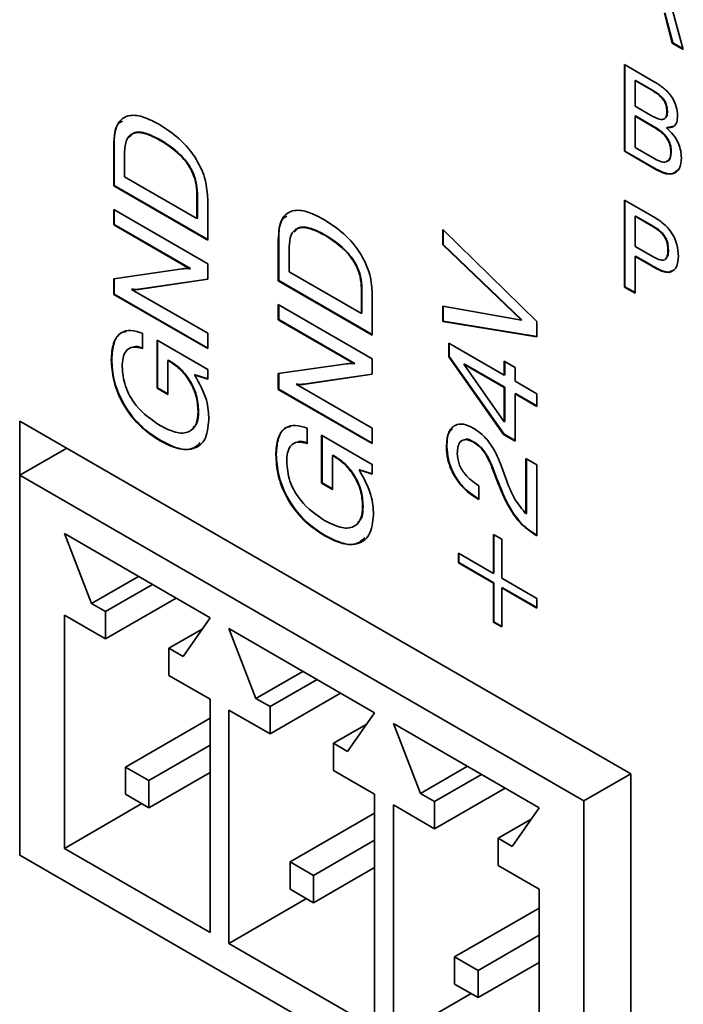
# Model space of a CAD drawing. Header units: millimetres. Extents: x 15 to 187, y 49 to 265.
# Tile 25 of 62: x 114.55 to 121.2, y 192.63 to 202.5. Entities that reach past the tile are written whole.
import ezdxf

# ---------------------------------------------------------------- set-up
doc = ezdxf.new("R2010")
doc.units = ezdxf.units.MM

msp = doc.modelspace()

# ---------------------------------------------------------------- linework, layer by layer
at = {"color": 7, "linetype": 'Continuous', "lineweight": 35}
for p, q in [((120.9228, 203.2362), (121.2022, 202.204)), ((121.0918, 202.2677), (121.0124, 202.5703)), ((121.0965, 202.2704), (121.0171, 202.5731)), ((121.0965, 202.2704), (121.0918, 202.2677)), ((121.2022, 202.204), (121.0918, 202.2677)), ((121.2005, 202.2104), (121.0965, 202.2704)), ((120.6123, 202.0546), (120.9115, 201.8819)), ((120.6123, 201.1836), (120.6123, 202.0546)), ((120.6171, 201.1863), (120.6171, 202.0518)), ((120.7234, 201.8954), (120.7187, 201.8927)), ((120.8984, 201.789), (120.7187, 201.8927)), ((120.7187, 201.8927), (120.7187, 201.6358)), ((120.9031, 201.7917), (120.7234, 201.8954)), ((120.9031, 201.7917), (120.8984, 201.789)), ((120.7187, 201.6358), (120.8905, 201.5367)), ((121.0425, 201.5859), (121.0378, 201.5832)), ((120.7234, 201.5381), (120.7187, 201.5353)), ((120.9062, 201.4271), (120.7187, 201.5353)), ((120.7187, 201.5353), (120.7187, 201.2227)), ((120.9109, 201.4298), (120.7234, 201.5381)), ((120.9109, 201.4298), (120.9062, 201.4271)), ((121.0371, 201.4214), (121.0324, 201.4186)), ((121.0895, 201.4322), (121.0371, 201.4214)), ((115.9629, 201.2964), (115.9582, 201.2937)), ((115.4957, 201.2552), (115.491, 201.2525)), ((115.491, 200.8376), (115.491, 201.2525)), ((115.4957, 200.8404), (115.4957, 201.2552)), ((115.5997, 201.1772), (115.5997, 200.9284)), ((120.6171, 201.1863), (120.6123, 201.1836)), ((120.9262, 201.0024), (120.6123, 201.1836)), ((120.9309, 201.0051), (120.6171, 201.1863)), ((120.7187, 201.2227), (120.9174, 201.108)), ((121.0812, 201.1801), (121.0765, 201.1773)), ((120.9309, 201.0051), (120.9262, 201.0024)), ((115.5997, 200.9284), (116.325, 200.5097)), ((115.4957, 200.8404), (115.491, 200.8376)), ((116.4338, 200.2934), (115.491, 200.8376)), ((116.4338, 200.2988), (115.4957, 200.8404)), ((116.3297, 200.7613), (116.325, 200.7586)), ((116.325, 200.5097), (116.325, 200.7586)), ((116.3297, 200.5124), (116.3297, 200.7613)), ((116.4338, 200.7023), (116.4338, 200.2934)), ((120.6123, 200.6937), (120.8917, 200.5324)), ((120.6123, 199.8227), (120.6123, 200.6937)), ((120.6171, 199.8254), (120.6171, 200.6909)), ((115.491, 200.6004), (116.4338, 200.0561)), ((115.491, 200.4468), (115.491, 200.6004)), ((115.4957, 200.4495), (115.4957, 200.5976)), ((116.3297, 200.5124), (116.325, 200.5097)), ((120.7234, 200.5345), (120.7187, 200.5318)), ((120.8962, 200.4293), (120.7187, 200.5318)), ((120.7187, 200.5318), (120.7187, 200.2303)), ((120.901, 200.432), (120.7234, 200.5345)), ((115.4957, 200.4495), (115.491, 200.4468)), ((116.2551, 200.0057), (115.491, 200.4468)), ((116.2598, 200.0084), (115.4957, 200.4495)), ((118.7908, 200.3983), (119.7336, 199.4771)), ((118.7908, 200.2463), (118.7908, 200.3983)), ((118.7955, 200.249), (118.7955, 200.3937)), ((120.901, 200.432), (120.8962, 200.4293)), ((117.1456, 200.3027), (117.1409, 200.3)), ((117.1409, 199.8852), (117.1409, 200.3)), ((117.1456, 199.8879), (117.1456, 200.3027)), ((117.6128, 200.344), (117.6081, 200.3412)), ((117.2497, 200.2247), (117.2497, 199.9759)), ((118.7955, 200.249), (118.7908, 200.2463)), ((119.5801, 199.4908), (118.7908, 200.2463)), ((119.5848, 199.4935), (118.7955, 200.249)), ((120.7187, 200.2303), (120.8887, 200.1321)), ((121.0522, 200.1948), (121.0475, 200.1921)), ((120.7234, 200.1325), (120.7187, 200.1298)), ((120.7187, 200.1298), (120.7187, 199.7613)), ((120.8725, 200.041), (120.7187, 200.1298)), ((120.8772, 200.0437), (120.7234, 200.1325)), ((115.491, 199.9062), (116.1758, 200.005)), ((116.2598, 200.0084), (116.2551, 200.0057)), ((116.4338, 200.0561), (116.4338, 199.9004)), ((117.2497, 199.9759), (117.9749, 199.5572)), ((120.8772, 200.0437), (120.8725, 200.041)), ((121.0835, 199.9846), (121.062, 199.9717)), ((115.491, 199.7489), (115.491, 199.9062)), ((115.4957, 199.7516), (115.4957, 199.9068)), ((116.4338, 199.9004), (115.7393, 199.7973)), ((116.4338, 199.9024), (115.744, 199.8)), ((117.1456, 199.8879), (117.1409, 199.8852)), ((118.0837, 199.3409), (117.1409, 199.8852)), ((118.0837, 199.3463), (117.1456, 199.8879)), ((121.062, 199.9717), (121.0573, 199.969)), ((115.6743, 199.802), (115.6696, 199.7993)), ((115.6696, 199.7993), (116.4338, 199.3582)), ((115.744, 199.8), (115.7393, 199.7973)), ((117.9796, 199.8088), (117.9749, 199.8061)), ((117.9749, 199.5572), (117.9749, 199.8061)), ((117.9796, 199.56), (117.9796, 199.8088)), ((120.6171, 199.8254), (120.6123, 199.8227)), ((120.7187, 199.7613), (120.6123, 199.8227)), ((120.7187, 199.7667), (120.6171, 199.8254)), ((115.4957, 199.7516), (115.491, 199.7489)), ((116.4338, 199.2047), (115.491, 199.7489)), ((116.4338, 199.2101), (115.4957, 199.7516)), ((118.0837, 199.7498), (118.0837, 199.3409)), ((117.1409, 199.6479), (118.0837, 199.1036)), ((117.1409, 199.4943), (117.1409, 199.6479)), ((117.1456, 199.4971), (117.1456, 199.6452)), ((118.7908, 199.6315), (119.5801, 199.4908)), ((118.7908, 199.4771), (118.7908, 199.6315)), ((118.7955, 199.4798), (118.7955, 199.6306)), ((117.1456, 199.4971), (117.1409, 199.4943)), ((117.905, 199.0532), (117.1409, 199.4943)), ((117.9097, 199.0559), (117.1456, 199.4971)), ((117.9796, 199.56), (117.9749, 199.5572)), ((118.7955, 199.4798), (118.7908, 199.4771)), ((119.7336, 199.3271), (118.7955, 199.4798)), ((119.5848, 199.4935), (119.5801, 199.4908)), ((119.7336, 199.3236), (118.7908, 199.4771)), ((119.7336, 199.4771), (119.7336, 199.3236)), ((115.7811, 199.3581), (115.7811, 199.2046)), ((115.9261, 199.2884), (116.4338, 198.9953)), ((115.9261, 198.8083), (115.9261, 199.2884)), ((115.9308, 198.811), (115.9308, 199.2856)), ((116.4338, 199.3582), (116.4338, 199.2047)), ((118.8512, 199.2607), (119.4072, 198.9397)), ((118.8512, 199.1224), (118.8512, 199.2607)), ((118.8559, 199.1252), (118.8559, 199.258)), ((115.4715, 199.095), (115.4668, 199.0922)), ((116.0396, 199.0887), (116.0349, 199.086)), ((116.0349, 199.086), (116.0349, 198.7455)), ((116.0466, 199.0792), (116.0349, 199.086)), ((116.0513, 199.0819), (116.0396, 199.0887)), ((118.0837, 199.1036), (118.0837, 198.9479)), ((118.8559, 199.1252), (118.8512, 199.1224)), ((119.4008, 198.3432), (118.8512, 199.1224)), ((119.4055, 198.346), (118.8559, 199.1252)), ((116.0513, 199.0819), (116.0466, 199.0792)), ((116.4338, 198.9953), (116.4338, 198.898)), ((117.1409, 198.9537), (117.8257, 199.0526)), ((117.9097, 199.0559), (117.905, 199.0532)), ((119.0072, 199.0505), (119.0025, 199.0478)), ((119.4072, 198.8141), (119.0025, 199.0478)), ((119.0025, 199.0478), (119.4072, 198.4706)), ((119.412, 198.8168), (119.0072, 199.0505)), ((119.4072, 199.0793), (119.516, 199.0165)), ((119.4072, 198.9397), (119.4072, 199.0793)), ((119.412, 198.9425), (119.412, 199.0766)), ((119.516, 199.0165), (119.516, 198.8769)), ((116.307, 198.943), (116.3023, 198.9403)), ((116.4338, 198.898), (116.3023, 198.9403)), ((116.4338, 198.9023), (116.307, 198.943)), ((117.1409, 198.7964), (117.1409, 198.9537)), ((117.1456, 198.7992), (117.1456, 198.9544)), ((118.0837, 198.9479), (117.3892, 198.8448)), ((118.0837, 198.9499), (117.3939, 198.8475)), ((119.412, 198.9425), (119.4072, 198.9397)), ((115.9308, 198.811), (115.9261, 198.8083)), ((116.0349, 198.7455), (115.9261, 198.8083)), ((116.0349, 198.751), (115.9308, 198.811)), ((117.1456, 198.7992), (117.1409, 198.7964)), ((118.0837, 198.2522), (117.1409, 198.7964)), ((118.0837, 198.2576), (117.1456, 198.7992)), ((117.3243, 198.8496), (117.3195, 198.8468)), ((117.3195, 198.8468), (118.0837, 198.4057)), ((117.3939, 198.8475), (117.3892, 198.8448)), ((119.412, 198.8168), (119.4072, 198.8141)), ((119.4072, 198.4706), (119.4072, 198.8141)), ((119.412, 198.4733), (119.412, 198.8168)), ((119.516, 198.8769), (119.7336, 198.7513)), ((119.5207, 198.754), (119.516, 198.7513)), ((119.516, 198.7513), (119.516, 198.2767)), ((119.7336, 198.6257), (119.516, 198.7513)), ((119.7336, 198.6311), (119.5207, 198.754)), ((119.7336, 198.7513), (119.7336, 198.6257)), ((116.3418, 198.5786), (116.3371, 198.5759)), ((120.6764, 194.9409), (114.5482, 198.4787)), ((114.5482, 198.4787), (114.5482, 197.9343)), ((117.431, 198.4057), (117.431, 198.2521)), ((118.0837, 198.4057), (118.0837, 198.2522)), ((119.412, 198.4733), (119.4072, 198.4706)), ((117.576, 198.3359), (118.0837, 198.0428)), ((117.576, 197.8559), (117.576, 198.3359)), ((117.5807, 197.8586), (117.5807, 198.3332)), ((119.4055, 198.346), (119.4008, 198.3432)), ((119.516, 198.2767), (119.4008, 198.3432)), ((119.516, 198.2822), (119.4055, 198.346)), ((115.0196, 198.2065), (114.5482, 197.9343)), ((115.0196, 198.2065), (115.0196, 198.2065)), ((115.9624, 198.2818), (115.9576, 198.2791)), ((118.8318, 198.2257), (118.8271, 198.223)), ((119.0996, 198.2713), (119.0949, 198.2686)), ((117.1214, 198.1425), (117.1167, 198.1398)), ((117.6895, 198.1362), (117.6848, 198.1335)), ((117.6848, 198.1335), (117.6848, 197.7931)), ((117.6965, 198.1267), (117.6848, 198.1335)), ((117.7012, 198.1295), (117.6895, 198.1362)), ((117.7012, 198.1295), (117.6965, 198.1267)), ((119.6248, 198.1023), (119.7336, 198.0395)), ((119.6248, 197.5483), (119.6248, 198.1023)), ((119.6295, 197.551), (119.6295, 198.0996)), ((118.0837, 198.0428), (118.0837, 197.9455)), ((119.292, 198.01), (119.2873, 198.0073)), ((119.3294, 197.8959), (119.2873, 198.0073)), ((119.3341, 197.8986), (119.292, 198.01)), ((119.3804, 198.0224), (119.4193, 197.9132)), ((119.7336, 198.0395), (119.7336, 197.3276)), ((114.5482, 197.9343), (114.5482, 194.1238)), ((114.5482, 197.9343), (120.205, 194.6687)), ((117.9569, 197.9906), (117.9522, 197.9878)), ((118.0837, 197.9455), (117.9522, 197.9878)), ((118.0837, 197.9498), (117.9569, 197.9906)), ((119.3341, 197.8986), (119.3294, 197.8959)), ((117.5807, 197.8586), (117.576, 197.8559)), ((117.6848, 197.7931), (117.576, 197.8559)), ((117.6848, 197.7985), (117.5807, 197.8586)), ((119.1428, 197.8362), (119.1534, 197.83)), ((119.1534, 197.83), (119.1534, 197.6905)), ((119.1424, 197.7022), (119.1377, 197.6995)), ((119.1534, 197.6959), (119.1424, 197.7022)), ((117.9917, 197.6261), (117.987, 197.6234)), ((119.1534, 197.6905), (119.1377, 197.6995)), ((119.6295, 197.551), (119.6248, 197.5483)), ((114.996, 197.3492), (116.4573, 196.5056)), ((114.996, 197.3492), (115.267, 196.6484)), ((117.6123, 197.3294), (117.6076, 197.3267)), ((119.2985, 197.3415), (119.3831, 197.2927)), ((119.2985, 196.9507), (119.2985, 197.3415)), ((119.3032, 196.9534), (119.3032, 197.3388)), ((119.7309, 197.3346), (119.7262, 197.3319)), ((119.7336, 197.3276), (119.7262, 197.3319)), ((119.7336, 197.3331), (119.7309, 197.3346)), ((119.3831, 197.2927), (119.3831, 196.9019)), ((118.9479, 197.1531), (119.2985, 196.9507)), ((118.9479, 197.0554), (118.9479, 197.1531)), ((118.9526, 197.0581), (118.9526, 197.1503)), ((118.9526, 197.0581), (118.9479, 197.0554)), ((119.2985, 196.853), (118.9479, 197.0554)), ((119.3032, 196.8557), (118.9526, 197.0581)), ((115.7385, 196.9205), (115.267, 196.6484)), ((119.3032, 196.9534), (119.2985, 196.9507)), ((115.8799, 196.8389), (115.4085, 196.5667)), ((119.3032, 196.8557), (119.2985, 196.853)), ((119.2985, 196.4622), (119.2985, 196.853)), ((119.3032, 196.4649), (119.3032, 196.8557)), ((119.3831, 196.9019), (119.7336, 196.6995)), ((119.3878, 196.8069), (119.3831, 196.8042)), ((119.3831, 196.8042), (119.3831, 196.4133)), ((119.7336, 196.6018), (119.3831, 196.8042)), ((119.7336, 196.6072), (119.3878, 196.8069)), ((115.4085, 196.5667), (115.267, 196.6484)), ((116.1157, 196.7028), (115.4085, 196.2945)), ((119.7336, 196.6995), (119.7336, 196.6018)), ((115.4085, 196.2945), (114.996, 196.5327)), ((114.996, 196.5327), (114.996, 194.1919)), ((115.4085, 196.2945), (115.4085, 196.5667)), ((116.4573, 196.5056), (116.1863, 196.1177)), ((119.3032, 196.4649), (119.2985, 196.4622)), ((119.3831, 196.4133), (119.2985, 196.4622)), ((119.3831, 196.4188), (119.3032, 196.4649)), ((116.3775, 196.3914), (116.0449, 196.1993)), ((116.6459, 196.3967), (118.1073, 195.5531)), ((116.6459, 196.3967), (116.917, 195.6959)), ((116.0449, 195.9272), (116.0449, 196.1993)), ((116.0449, 196.1993), (116.1863, 196.1177)), ((116.0449, 195.9272), (116.4573, 195.689)), ((117.3884, 195.9681), (116.917, 195.6959)), ((117.5299, 195.8864), (117.0584, 195.6142)), ((117.7656, 195.7503), (117.0584, 195.3421)), ((116.4573, 195.689), (116.4573, 193.3483)), ((117.0584, 195.6142), (116.917, 195.6959)), ((117.0584, 195.3421), (116.6459, 195.5802)), ((116.6459, 195.5802), (116.6459, 193.2394)), ((117.0584, 195.3421), (117.0584, 195.6142)), ((118.1073, 195.5531), (117.8362, 195.1652)), ((116.4573, 195.4984), (115.6088, 195.0085)), ((118.0275, 195.4389), (117.6948, 195.2469)), ((118.2958, 195.4442), (119.7572, 194.6006)), ((118.2958, 195.4442), (118.5669, 194.7434)), ((117.6948, 194.9747), (117.6948, 195.2469)), ((117.6948, 195.2469), (117.8362, 195.1652)), ((116.4573, 195.2262), (115.8445, 194.8724)), ((115.6088, 195.0085), (115.8445, 194.8724)), ((115.6088, 195.0085), (115.6088, 194.7363)), ((116.4573, 194.954), (115.8445, 194.6003)), ((117.6948, 194.9747), (118.1073, 194.7366)), ((119.0384, 195.0156), (118.5669, 194.7434)), ((120.205, 194.6687), (120.6764, 194.9408)), ((120.6764, 190.586), (120.6764, 194.9409)), ((115.8445, 194.8724), (115.8445, 194.6003)), ((119.1798, 194.9339), (118.7083, 194.6618)), ((118.7083, 194.6618), (118.5669, 194.7434)), ((119.4155, 194.7979), (118.7083, 194.3896)), ((115.7739, 194.641), (114.996, 194.1919)), ((115.6088, 194.7363), (115.8445, 194.6003)), ((118.1073, 194.7366), (118.1073, 192.3958)), ((118.7083, 194.3896), (118.7083, 194.6618)), ((120.205, 194.6687), (120.205, 190.8582)), ((118.1073, 194.5459), (117.2587, 194.056)), ((118.7083, 194.3896), (118.2958, 194.6277)), ((118.2958, 194.6277), (118.2958, 192.287)), ((119.7572, 194.6006), (119.4861, 194.2127)), ((119.6774, 194.4864), (119.3447, 194.2944)), ((118.1073, 194.2737), (117.4944, 193.92)), ((119.3447, 194.0222), (119.3447, 194.2944)), ((119.3447, 194.2944), (119.4861, 194.2127)), ((114.996, 194.1919), (116.4573, 193.3483)), ((114.5482, 194.1238), (120.6764, 190.586)), ((114.5482, 194.1238), (114.5482, 194.1238)), ((114.5482, 194.1238), (114.5482, 194.1238)), ((114.5482, 194.1238), (120.205, 190.8582)), ((117.2587, 194.056), (117.4944, 193.92)), ((117.2587, 194.056), (117.2587, 193.7838)), ((118.1073, 194.0016), (117.4944, 193.6478)), ((119.3447, 194.0222), (119.7572, 193.7841)), ((117.4944, 193.92), (117.4944, 193.6478)), ((117.2587, 193.7838), (117.4944, 193.6478)), ((119.7572, 193.7841), (119.7572, 191.4433)), ((117.4238, 193.6885), (116.6459, 193.2394)), ((119.7572, 193.5934), (118.9086, 193.1036)), ((119.7572, 193.3213), (119.1443, 192.9675)), ((116.6459, 193.2394), (118.1073, 192.3958)), ((118.9086, 193.1036), (119.1443, 192.9675)), ((118.9086, 193.1036), (118.9086, 192.8314)), ((119.7572, 193.0491), (119.1443, 192.6953)), ((119.1443, 192.9675), (119.1443, 192.6953)), ((118.9086, 192.8314), (119.1443, 192.6953)), ((119.0738, 192.7361), (118.2958, 192.287))]:
    msp.add_line(p, q, dxfattribs=at)
for points, knots in [([(120.9115, 201.8819), (120.9428, 201.8623), (121.0053, 201.8233), (121.0894, 201.736), (121.1389, 201.6281), (121.1424, 201.5689), (121.1442, 201.5392)], [0, 0, 0, 0, 0.2812948, 0.5606356, 0.7797073, 1, 1, 1, 1]), ([(121.0378, 201.5832), (121.0371, 201.5982), (121.0357, 201.6281), (121.0178, 201.6786), (120.9717, 201.7428), (120.9286, 201.7699), (120.8984, 201.789)], [0, 0, 0, 0, 0.18733, 0.373904, 0.560502, 1, 1, 1, 1]), ([(121.0425, 201.5859), (121.0418, 201.6009), (121.0404, 201.6308), (121.0225, 201.6813), (120.9764, 201.7455), (120.9333, 201.7726), (120.9031, 201.7917)], [0, 0, 0, 0, 0.18733, 0.373904, 0.560502, 1, 1, 1, 1]), ([(120.8905, 201.5367), (120.9104, 201.5261), (120.95, 201.505), (121.0042, 201.4966), (121.035, 201.5303), (121.0369, 201.5655), (121.0378, 201.5832)], [0, 0, 0, 0, 0.2813694, 0.5605595, 0.7794578, 1, 1, 1, 1]), ([(121.0226, 201.5226), (121.0274, 201.5267), (121.0421, 201.5394), (121.0424, 201.5672), (121.0425, 201.5859)], [0, 0, 0, 0, 0.324991, 1, 1, 1, 1]), ([(115.491, 201.2525), (115.4963, 201.3251), (115.5068, 201.47), (115.637, 201.559), (115.7958, 201.533), (115.8976, 201.4796), (115.9486, 201.4528)], [0, 0, 0, 0, 0.280053, 0.558118, 0.778715, 1, 1, 1, 1]), ([(115.4957, 201.2552), (115.4967, 201.334), (115.498, 201.4406), (115.5612, 201.4763), (115.5777, 201.4856)], [0, 0, 0, 0, 0.738953, 1, 1, 1, 1]), ([(121.1442, 201.5392), (121.1428, 201.5174), (121.1401, 201.4739), (121.1055, 201.42), (121.0601, 201.4192), (121.0324, 201.4186)], [0, 0, 0, 0, 0.281021, 0.561457, 1, 1, 1, 1]), ([(115.9582, 201.2937), (115.91, 201.319), (115.8138, 201.3695), (115.6864, 201.3795), (115.6088, 201.3041), (115.6028, 201.2196), (115.5997, 201.1772)], [0, 0, 0, 0, 0.28117, 0.560586, 0.7798, 1, 1, 1, 1]), ([(115.9629, 201.2964), (115.9153, 201.321), (115.8202, 201.37), (115.7, 201.388), (115.6624, 201.3397), (115.6503, 201.3242)], [0, 0, 0, 0, 0.406215, 0.809896, 1, 1, 1, 1]), ([(115.9486, 201.4528), (116.0158, 201.4098), (116.1497, 201.3242), (116.3215, 201.1217), (116.4216, 200.8926), (116.4297, 200.7658), (116.4338, 200.7023)], [0, 0, 0, 0, 0.28093, 0.560149, 0.779676, 1, 1, 1, 1]), ([(121.0765, 201.1773), (121.0757, 201.1956), (121.074, 201.232), (121.0525, 201.2937), (120.9956, 201.3715), (120.9431, 201.4041), (120.9062, 201.4271)], [0, 0, 0, 0, 0.187325, 0.37383, 0.560332, 1, 1, 1, 1]), ([(121.0812, 201.1801), (121.0804, 201.1983), (121.0787, 201.2348), (121.0572, 201.2964), (121.0003, 201.3742), (120.9478, 201.4069), (120.9109, 201.4298)], [0, 0, 0, 0, 0.187325, 0.37383, 0.560332, 1, 1, 1, 1]), ([(121.0324, 201.4186), (121.0561, 201.3975), (121.1036, 201.3554), (121.1539, 201.2691), (121.1794, 201.1871), (121.1817, 201.1414), (121.1829, 201.1186)], [0, 0, 0, 0, 0.279975, 0.559227, 0.779449, 1, 1, 1, 1]), ([(116.325, 200.7586), (116.3228, 200.7977), (116.3185, 200.8759), (116.2682, 201.0068), (116.1483, 201.1718), (116.0366, 201.2435), (115.9582, 201.2937)], [0, 0, 0, 0, 0.187227, 0.373782, 0.560608, 1, 1, 1, 1]), ([(116.3297, 200.7613), (116.3275, 200.8004), (116.3232, 200.8786), (116.2729, 201.0095), (116.1531, 201.1745), (116.0413, 201.2462), (115.9629, 201.2964)], [0, 0, 0, 0, 0.187227, 0.373782, 0.560608, 1, 1, 1, 1]), ([(120.9174, 201.108), (120.94, 201.0962), (120.985, 201.0728), (121.043, 201.0751), (121.0731, 201.1178), (121.0754, 201.1575), (121.0765, 201.1773)], [0, 0, 0, 0, 0.280995, 0.55981, 0.77937, 1, 1, 1, 1]), ([(121.0311, 201.0854), (121.0367, 201.0854), (121.0581, 201.0854), (121.0772, 201.1221), (121.0799, 201.1607), (121.0812, 201.1801)], [0, 0, 0, 0, 0.14805, 0.57299, 1, 1, 1, 1]), ([(121.1829, 201.1186), (121.1792, 201.0784), (121.1718, 200.9983), (121.0989, 200.95), (121.0118, 200.9583), (120.9547, 200.9877), (120.9262, 201.0024)], [0, 0, 0, 0, 0.279618, 0.55842, 0.778915, 1, 1, 1, 1]), ([(121.1529, 201.0034), (121.1351, 200.9853), (121.1004, 200.95), (121.0159, 200.9618), (120.9592, 200.9907), (120.9309, 201.0051)], [0, 0, 0, 0, 0.34304, 0.671081, 1, 1, 1, 1]), ([(117.1409, 200.3), (117.1462, 200.3727), (117.1568, 200.5175), (117.2869, 200.6065), (117.4457, 200.5805), (117.5475, 200.5271), (117.5985, 200.5003)], [0, 0, 0, 0, 0.280053, 0.558118, 0.778715, 1, 1, 1, 1]), ([(117.1456, 200.3027), (117.1466, 200.3815), (117.1479, 200.4881), (117.2111, 200.5238), (117.2276, 200.5331)], [0, 0, 0, 0, 0.738953, 1, 1, 1, 1]), ([(117.5985, 200.5003), (117.6657, 200.4574), (117.7996, 200.3717), (117.9714, 200.1693), (118.0715, 199.9401), (118.0796, 199.8133), (118.0837, 199.7498)], [0, 0, 0, 0, 0.28093, 0.560149, 0.779676, 1, 1, 1, 1]), ([(120.8917, 200.5324), (120.924, 200.5144), (120.9814, 200.4822), (121.0348, 200.4274), (121.0582, 200.4033)], [0, 0, 0, 0, 0.561022, 1, 1, 1, 1]), ([(117.6081, 200.3412), (117.5599, 200.3666), (117.4637, 200.417), (117.3363, 200.427), (117.2587, 200.3516), (117.2527, 200.2671), (117.2497, 200.2247)], [0, 0, 0, 0, 0.28117, 0.560586, 0.7798, 1, 1, 1, 1]), ([(117.6128, 200.344), (117.5652, 200.3685), (117.4701, 200.4175), (117.35, 200.4355), (117.3123, 200.3872), (117.3002, 200.3717)], [0, 0, 0, 0, 0.406215, 0.809896, 1, 1, 1, 1]), ([(121.0475, 200.1921), (121.0469, 200.209), (121.0457, 200.2429), (121.0306, 200.2998), (120.9809, 200.3772), (120.9312, 200.4078), (120.8962, 200.4293)], [0, 0, 0, 0, 0.1877603, 0.3747799, 0.5608685, 1, 1, 1, 1]), ([(121.0522, 200.1948), (121.0516, 200.2118), (121.0504, 200.2456), (121.0353, 200.3025), (120.9856, 200.3799), (120.9359, 200.4105), (120.901, 200.432)], [0, 0, 0, 0, 0.1877603, 0.3747799, 0.5608685, 1, 1, 1, 1]), ([(121.0582, 200.4033), (121.0754, 200.3796), (121.1097, 200.3322), (121.1468, 200.2334), (121.1512, 200.1691), (121.1539, 200.1298)], [0, 0, 0, 0, 0.2799774, 0.5602153, 1, 1, 1, 1]), ([(117.9749, 199.8061), (117.9727, 199.8452), (117.9684, 199.9234), (117.9181, 200.0543), (117.7983, 200.2193), (117.6865, 200.291), (117.6081, 200.3412)], [0, 0, 0, 0, 0.187227, 0.373782, 0.560608, 1, 1, 1, 1]), ([(117.9796, 199.8088), (117.9774, 199.848), (117.9731, 199.9261), (117.9229, 200.057), (117.803, 200.2221), (117.6912, 200.2937), (117.6128, 200.344)], [0, 0, 0, 0, 0.187227, 0.373782, 0.560608, 1, 1, 1, 1]), ([(120.8887, 200.1321), (120.9109, 200.12), (120.9552, 200.096), (121.018, 200.0853), (121.0453, 200.1326), (121.0468, 200.1722), (121.0475, 200.1921)], [0, 0, 0, 0, 0.281601, 0.560036, 0.778958, 1, 1, 1, 1]), ([(121.0303, 200.1138), (121.0363, 200.1211), (121.0522, 200.14), (121.0522, 200.1739), (121.0522, 200.1948)], [0, 0, 0, 0, 0.383596, 1, 1, 1, 1]), ([(121.1539, 200.1298), (121.1495, 200.0832), (121.1416, 199.9998), (121.0831, 199.9784), (121.0573, 199.969)], [0, 0, 0, 0, 0.5598296, 1, 1, 1, 1]), ([(116.1758, 200.005), (116.19, 200.0067), (116.2155, 200.0098), (116.243, 200.0069), (116.2551, 200.0057)], [0, 0, 0, 0, 0.560054, 1, 1, 1, 1]), ([(121.0573, 199.969), (121.0376, 199.9701), (121.0052, 199.972), (120.9558, 199.9954), (120.9142, 200.0172), (120.8864, 200.033), (120.8725, 200.041)], [0, 0, 0, 0, 0.339029, 0.559283, 0.779627, 1, 1, 1, 1]), ([(121.062, 199.9717), (121.0424, 199.9729), (121.0099, 199.9747), (120.9605, 199.9981), (120.919, 200.0199), (120.8911, 200.0358), (120.8772, 200.0437)], [0, 0, 0, 0, 0.339029, 0.559283, 0.779627, 1, 1, 1, 1]), ([(115.7393, 199.7973), (115.7267, 199.7964), (115.7042, 199.7949), (115.6802, 199.798), (115.6696, 199.7993)], [0, 0, 0, 0, 0.5599377, 1, 1, 1, 1]), ([(115.744, 199.8), (115.7314, 199.7991), (115.7089, 199.7976), (115.6849, 199.8007), (115.6743, 199.802)], [0, 0, 0, 0, 0.5599377, 1, 1, 1, 1]), ([(115.4668, 199.0922), (115.4703, 199.1498), (115.4773, 199.2648), (115.5523, 199.3692), (115.6618, 199.3979), (115.7413, 199.3714), (115.7811, 199.3581)], [0, 0, 0, 0, 0.280372, 0.559606, 0.779571, 1, 1, 1, 1]), ([(115.4715, 199.095), (115.4754, 199.1517), (115.4832, 199.2648), (115.542, 199.3637), (115.6003, 199.3736), (115.6155, 199.3762)], [0, 0, 0, 0, 0.425867, 0.850005, 1, 1, 1, 1]), ([(115.7811, 199.2046), (115.7479, 199.2137), (115.6818, 199.2319), (115.6131, 199.1899), (115.58, 199.1145), (115.577, 199.0546), (115.5756, 199.0246)], [0, 0, 0, 0, 0.279939, 0.559002, 0.779286, 1, 1, 1, 1]), ([(115.7858, 199.2073), (115.7503, 199.2214), (115.7133, 199.236), (115.6886, 199.2214), (115.6876, 199.2208)], [0, 0, 0, 0, 0.9591787, 1, 1, 1, 1]), ([(115.9576, 198.2791), (115.8863, 198.3259), (115.744, 198.4193), (115.5718, 198.6502), (115.4784, 198.8918), (115.4707, 199.0254), (115.4668, 199.0922)], [0, 0, 0, 0, 0.2805161, 0.5594886, 0.7793993, 1, 1, 1, 1]), ([(115.9624, 198.2818), (115.891, 198.3287), (115.7487, 198.422), (115.5765, 198.6529), (115.4831, 198.8945), (115.4754, 199.0281), (115.4715, 199.095)], [0, 0, 0, 0, 0.2805161, 0.5594886, 0.7793993, 1, 1, 1, 1]), ([(115.5756, 199.0246), (115.5807, 198.9601), (115.5909, 198.8315), (115.7338, 198.5827), (115.8715, 198.4903), (115.9558, 198.4338)], [0, 0, 0, 0, 0.280728, 0.560145, 1, 1, 1, 1]), ([(116.3371, 198.5759), (116.3335, 198.6283), (116.3263, 198.733), (116.2499, 198.8936), (116.149, 199.0124), (116.0808, 199.0569), (116.0466, 199.0792)], [0, 0, 0, 0, 0.280201, 0.559168, 0.779249, 1, 1, 1, 1]), ([(116.3418, 198.5786), (116.3382, 198.631), (116.331, 198.7357), (116.2546, 198.8963), (116.1537, 199.0152), (116.0855, 199.0597), (116.0513, 199.0819)], [0, 0, 0, 0, 0.280201, 0.559168, 0.779249, 1, 1, 1, 1]), ([(117.8257, 199.0526), (117.84, 199.0543), (117.8654, 199.0573), (117.8929, 199.0545), (117.905, 199.0532)], [0, 0, 0, 0, 0.560054, 1, 1, 1, 1]), ([(116.3023, 198.9403), (116.3495, 198.8549), (116.4339, 198.7019), (116.4422, 198.556), (116.4459, 198.4915)], [0, 0, 0, 0, 0.558198, 1, 1, 1, 1]), ([(117.3892, 198.8448), (117.3766, 198.8439), (117.3541, 198.8424), (117.3301, 198.8455), (117.3195, 198.8468)], [0, 0, 0, 0, 0.5599377, 1, 1, 1, 1]), ([(117.3939, 198.8475), (117.3813, 198.8466), (117.3588, 198.8451), (117.3348, 198.8482), (117.3243, 198.8496)], [0, 0, 0, 0, 0.5599377, 1, 1, 1, 1]), ([(115.9558, 198.4338), (116.008, 198.4068), (116.1123, 198.353), (116.2458, 198.355), (116.3269, 198.4391), (116.3337, 198.5302), (116.3371, 198.5759)], [0, 0, 0, 0, 0.280961, 0.560313, 0.779846, 1, 1, 1, 1]), ([(116.4459, 198.4915), (116.4378, 198.4169), (116.4216, 198.2676), (116.2809, 198.1842), (116.1186, 198.1965), (116.0113, 198.2516), (115.9576, 198.2791)], [0, 0, 0, 0, 0.2792691, 0.5584212, 0.7789633, 1, 1, 1, 1]), ([(116.2855, 198.4129), (116.2987, 198.4244), (116.3377, 198.4583), (116.3402, 198.5307), (116.3418, 198.5786)], [0, 0, 0, 0, 0.337527, 1, 1, 1, 1]), ([(117.1167, 198.1398), (117.1202, 198.1974), (117.1272, 198.3123), (117.2023, 198.4168), (117.3117, 198.4454), (117.3912, 198.4189), (117.431, 198.4057)], [0, 0, 0, 0, 0.280372, 0.559606, 0.779571, 1, 1, 1, 1]), ([(117.1214, 198.1425), (117.1253, 198.1992), (117.1331, 198.3123), (117.1919, 198.4112), (117.2502, 198.4211), (117.2654, 198.4237)], [0, 0, 0, 0, 0.425867, 0.850005, 1, 1, 1, 1]), ([(118.8271, 198.223), (118.8302, 198.2698), (118.8363, 198.3633), (118.903, 198.4418), (118.9967, 198.4558), (119.0627, 198.4237), (119.0958, 198.4077)], [0, 0, 0, 0, 0.28044, 0.559681, 0.779592, 1, 1, 1, 1]), ([(118.8318, 198.2257), (118.8331, 198.2748), (118.8352, 198.351), (118.8751, 198.3884), (118.8893, 198.4017)], [0, 0, 0, 0, 0.6445994, 1, 1, 1, 1]), ([(119.0958, 198.4077), (119.1298, 198.385), (119.1976, 198.3398), (119.3058, 198.2044), (119.3521, 198.0915), (119.3804, 198.0224)], [0, 0, 0, 0, 0.280338, 0.560217, 1, 1, 1, 1]), ([(119.0949, 198.2686), (119.0697, 198.2801), (119.0194, 198.3031), (118.9652, 198.2769), (118.9391, 198.2232), (118.9369, 198.1791), (118.9358, 198.1569)], [0, 0, 0, 0, 0.279632, 0.558499, 0.779024, 1, 1, 1, 1]), ([(119.0996, 198.2713), (119.0733, 198.2853), (119.0377, 198.3042), (119.0135, 198.2904), (119.0072, 198.2869)], [0, 0, 0, 0, 0.739661, 1, 1, 1, 1]), ([(116.3586, 198.2612), (116.3308, 198.2361), (116.2698, 198.1809), (116.1219, 198.2013), (116.0156, 198.255), (115.9624, 198.2818)], [0, 0, 0, 0, 0.294431, 0.6468204, 1, 1, 1, 1]), ([(117.431, 198.2521), (117.3978, 198.2612), (117.3317, 198.2794), (117.263, 198.2374), (117.2299, 198.1621), (117.227, 198.1022), (117.2255, 198.0722)], [0, 0, 0, 0, 0.279939, 0.559002, 0.779286, 1, 1, 1, 1]), ([(117.4357, 198.2548), (117.4002, 198.2689), (117.3632, 198.2836), (117.3385, 198.2689), (117.3375, 198.2683)], [0, 0, 0, 0, 0.959179, 1, 1, 1, 1]), ([(119.1377, 197.6995), (119.092, 197.7297), (119.0008, 197.79), (118.8918, 197.9402), (118.8342, 198.0948), (118.8294, 198.1802), (118.8271, 198.223)], [0, 0, 0, 0, 0.280451, 0.559362, 0.779308, 1, 1, 1, 1]), ([(119.1424, 197.7022), (119.0967, 197.7325), (119.0055, 197.7927), (118.8966, 197.9429), (118.8389, 198.0975), (118.8341, 198.183), (118.8318, 198.2257)], [0, 0, 0, 0, 0.280451, 0.559362, 0.779308, 1, 1, 1, 1]), ([(119.2873, 198.0073), (119.2616, 198.0672), (119.2256, 198.1509), (119.1488, 198.2333), (119.1128, 198.2569), (119.0949, 198.2686)], [0, 0, 0, 0, 0.5581876, 0.7790268, 1, 1, 1, 1]), ([(119.292, 198.01), (119.2663, 198.0699), (119.2303, 198.1536), (119.1535, 198.2361), (119.1175, 198.2596), (119.0996, 198.2713)], [0, 0, 0, 0, 0.5581876, 0.7790268, 1, 1, 1, 1]), ([(117.6076, 197.3267), (117.5362, 197.3735), (117.3939, 197.4668), (117.2217, 197.6977), (117.1283, 197.9393), (117.1206, 198.0729), (117.1167, 198.1398)], [0, 0, 0, 0, 0.2805161, 0.5594886, 0.7793993, 1, 1, 1, 1]), ([(117.6123, 197.3294), (117.5409, 197.3762), (117.3987, 197.4695), (117.2264, 197.7004), (117.133, 197.942), (117.1253, 198.0756), (117.1214, 198.1425)], [0, 0, 0, 0, 0.2805161, 0.5594886, 0.7793993, 1, 1, 1, 1]), ([(117.987, 197.6234), (117.9834, 197.6758), (117.9762, 197.7805), (117.8998, 197.9411), (117.7989, 198.06), (117.7307, 198.1045), (117.6965, 198.1267)], [0, 0, 0, 0, 0.280201, 0.559168, 0.779249, 1, 1, 1, 1]), ([(117.9917, 197.6261), (117.9881, 197.6786), (117.9809, 197.7832), (117.9045, 197.9439), (117.8036, 198.0627), (117.7354, 198.1072), (117.7012, 198.1295)], [0, 0, 0, 0, 0.280201, 0.559168, 0.779249, 1, 1, 1, 1]), ([(118.9358, 198.1569), (118.9389, 198.1219), (118.945, 198.0519), (119.023, 197.9179), (119.0974, 197.8672), (119.1428, 197.8362)], [0, 0, 0, 0, 0.280515, 0.560274, 1, 1, 1, 1]), ([(117.2255, 198.0722), (117.2306, 198.0077), (117.2408, 197.879), (117.3837, 197.6302), (117.5214, 197.5378), (117.6057, 197.4813)], [0, 0, 0, 0, 0.280728, 0.560145, 1, 1, 1, 1]), ([(117.9522, 197.9878), (117.9994, 197.9024), (118.0839, 197.7494), (118.0921, 197.6035), (118.0958, 197.539)], [0, 0, 0, 0, 0.558198, 1, 1, 1, 1]), ([(119.7309, 197.3346), (119.6819, 197.3672), (119.5838, 197.4323), (119.4353, 197.6374), (119.3726, 197.7994), (119.3341, 197.8986)], [0, 0, 0, 0, 0.28, 0.559238, 1, 1, 1, 1]), ([(119.4193, 197.9132), (119.4461, 197.8378), (119.4938, 197.7037), (119.5849, 197.5956), (119.6248, 197.5483)], [0, 0, 0, 0, 0.562636, 1, 1, 1, 1]), ([(119.7262, 197.3319), (119.6772, 197.3645), (119.5791, 197.4296), (119.4306, 197.6347), (119.3679, 197.7967), (119.3294, 197.8959)], [0, 0, 0, 0, 0.28, 0.559238, 1, 1, 1, 1]), ([(117.6057, 197.4813), (117.658, 197.4543), (117.7622, 197.4005), (117.8958, 197.4026), (117.9768, 197.4866), (117.9836, 197.5778), (117.987, 197.6234)], [0, 0, 0, 0, 0.280961, 0.560313, 0.779846, 1, 1, 1, 1]), ([(117.9354, 197.4604), (117.9486, 197.4719), (117.9876, 197.5058), (117.9901, 197.5782), (117.9917, 197.6261)], [0, 0, 0, 0, 0.337527, 1, 1, 1, 1]), ([(118.0958, 197.539), (118.0877, 197.4644), (118.0716, 197.3152), (117.9308, 197.2317), (117.7686, 197.244), (117.6613, 197.2991), (117.6076, 197.3267)], [0, 0, 0, 0, 0.279269, 0.558421, 0.778963, 1, 1, 1, 1]), ([(118.0085, 197.3087), (117.9807, 197.2836), (117.9197, 197.2284), (117.7718, 197.2488), (117.6655, 197.3025), (117.6123, 197.3294)], [0, 0, 0, 0, 0.294431, 0.64682, 1, 1, 1, 1])]:
    msp.add_open_spline(points, degree=3, knots=knots, dxfattribs=at)

doc.saveas('drawing.dxf')
